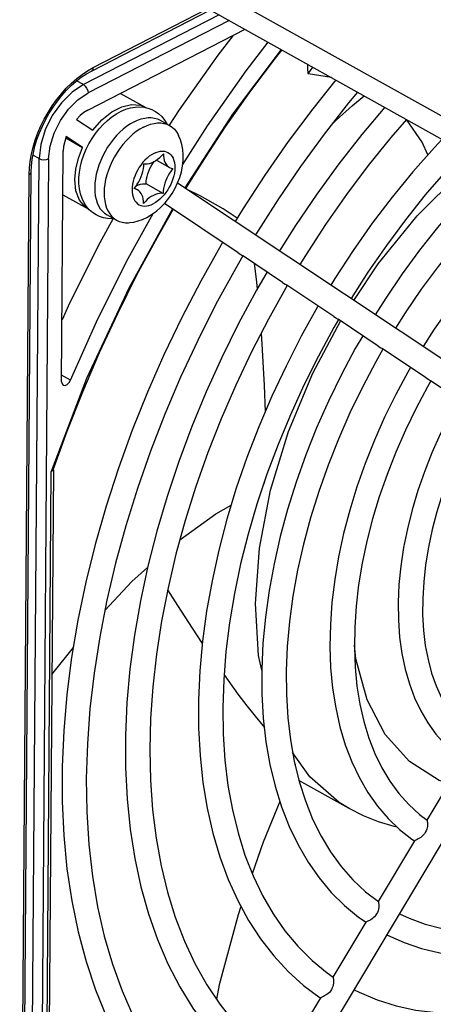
# Model space of a CAD drawing. Extents: x 0 to 420, y 0 to 297.
# Tile 22 of 45: x 374.6 to 380.69, y 81.43 to 95.95. Entities that reach past the tile are written whole.
import ezdxf

# ---------------------------------------------------------------- set-up
doc = ezdxf.new("R2010")
doc.units = 0
doc.header["$LTSCALE"] = 23.1
doc.layers.get('0').update_dxf_attribs({"linetype": 'CONTINUOUS'})

msp = doc.modelspace()

# ---------------------------------------------------------------- linework, layer by layer
at = {"color": 7, "linetype": 'CONTINUOUS'}
for p, q in [((376.944, 96.696), (381.062, 94.395)), ((376.942, 96.359), (381.001, 94.09)), ((375.655, 95.197), (377.408, 96.099)), ((375.603, 94.62), (377.921, 95.812)), ((378.848, 95.155), (378.917, 95.255)), ((379.193, 95.101), (378.848, 95.155)), ((376.083, 94.867), (376.447, 94.664)), ((376.447, 94.664), (376.457, 94.657)), ((375.435, 94.484), (375.676, 94.323)), ((376.668, 94.471), (376.807, 94.393)), ((375.277, 94.21), (375.525, 94.071)), ((375.525, 94.071), (375.284, 94.232)), ((375.215, 90.613), (375.241, 94.013)), ((376.614, 93.883), (376.783, 93.788)), ((374.629, 75.14), (374.768, 93.708)), ((376.288, 93.469), (376.332, 93.445)), ((376.711, 93.391), (376.461, 93.531)), ((383.122, 89.412), (376.925, 93.544)), ((375.236, 93.37), (375.607, 93.162)), ((375.617, 93.158), (375.607, 93.162)), ((377.819, 92.515), (376.731, 93.241)), ((375.887, 93.075), (376.026, 92.997)), ((377.819, 92.515), (377.857, 92.49)), ((378.473, 92.079), (377.881, 92.474)), ((378.473, 92.079), (378.512, 92.054)), ((379.228, 91.576), (378.535, 92.038)), ((379.229, 91.575), (379.267, 91.55)), ((379.883, 91.139), (379.29, 91.534)), ((379.883, 91.139), (379.921, 91.114)), ((380.588, 90.669), (379.945, 91.098)), ((380.357, 90.823), (380.317, 90.754)), ((380.588, 90.669), (380.626, 90.644)), ((378.199, 90.561), (378.215, 90.168)), ((381.293, 90.199), (380.65, 90.628)), ((375.094, 89.313), (375.024, 79.903)), ((375.084, 89.3), (375.064, 89.291)), ((375.093, 89.311), (375.084, 89.3)), ((378.177, 89.056), (378.178, 89.057)), ((376.699, 76.906), (383.166, 87.738)), ((375.072, 86.296), (375.389, 86.694)), ((378.653, 84.978), (378.659, 84.969)), ((380.602, 84.144), (381.139, 85.044)), ((378.659, 84.969), (378.657, 84.963)), ((379.454, 84.318), (378.713, 84.732)), ((379.884, 82.943), (380.421, 83.842)), ((379.218, 81.828), (379.704, 82.641)), ((378.45, 80.541), (379.038, 81.525)), ((379.026, 81.525), (379.034, 81.52))]:
    msp.add_line(p, q, dxfattribs=at)
at = {"color": 9, "linetype": 'CONTINUOUS'}
for p, q in [((377.538, 96.026), (375.536, 94.996)), ((375.679, 95.247), (377.372, 96.118)), ((377.686, 95.943), (375.605, 94.873)), ((375.536, 94.996), (375.437, 95.052)), ((374.744, 75.167), (374.884, 93.904)), ((374.884, 93.904), (374.794, 93.955)), ((375.025, 93.902), (374.885, 75.165)), ((374.598, 75.102), (374.737, 93.67)), ((375.585, 90.66), (375.064, 89.291)), ((375.348, 90.637), (375.216, 90.711)), ((374.993, 79.852), (375.064, 89.291))]:
    msp.add_line(p, q, dxfattribs=at)
at = {"color": 7, "linetype": 'CONTINUOUS'}
for points in [[(377.739, 95.718), (377.517, 95.431), (376.949, 94.624), (376.803, 94.396)], [(377, 93.816), (377.366, 94.39), (377.934, 95.198), (378.262, 95.621)], [(377.047, 93.463), (377.28, 93.839), (377.628, 94.368), (377.991, 94.884), (378.367, 95.385), (378.465, 95.508)], [(378.848, 95.155), (378.846, 95.238), (378.847, 95.294)], [(374.768, 93.708), (374.772, 93.798), (374.782, 93.892), (374.8, 93.988), (374.823, 94.086), (374.853, 94.185), (374.89, 94.284), (374.932, 94.382), (374.98, 94.479), (375.033, 94.574), (375.091, 94.665), (375.153, 94.752), (375.218, 94.835), (375.287, 94.912), (375.359, 94.983), (375.432, 95.048), (375.506, 95.105), (375.581, 95.155), (375.655, 95.197)], [(379.257, 95.065), (378.916, 94.639), (378.557, 94.158), (378.211, 93.661), (377.88, 93.152), (377.774, 92.978)], [(379.578, 94.885), (379.446, 94.727), (379.085, 94.266), (378.736, 93.789), (378.402, 93.298), (378.072, 92.779)], [(379.18, 94.388), (379.263, 94.47), (379.501, 94.686), (379.676, 94.831)], [(375.603, 94.62), (375.545, 94.584), (375.488, 94.539), (375.435, 94.484)], [(375.624, 93.151), (375.582, 93.199), (375.546, 93.254), (375.517, 93.316), (375.494, 93.386), (375.478, 93.461), (375.47, 93.539), (375.471, 93.623), (375.478, 93.707), (375.494, 93.792), (375.516, 93.877), (375.544, 93.961), (375.579, 94.044), (375.619, 94.124), (375.665, 94.201), (375.715, 94.275), (375.77, 94.345), (375.829, 94.409), (375.891, 94.468), (375.957, 94.52), (376.024, 94.566), (376.094, 94.604), (376.163, 94.632), (376.233, 94.653), (376.301, 94.665), (376.365, 94.668), (376.428, 94.663)], [(375.676, 94.323), (375.809, 94.475), (375.954, 94.593), (376.103, 94.67), (376.248, 94.704), (376.38, 94.691), (376.447, 94.664)], [(376.428, 94.663), (376.488, 94.65), (376.545, 94.629), (376.582, 94.611)], [(376.582, 94.611), (376.598, 94.602), (376.647, 94.567), (376.692, 94.524), (376.732, 94.474), (376.766, 94.417), (376.766, 94.416)], [(379.977, 94.663), (379.639, 94.26), (379.301, 93.827), (378.976, 93.379), (378.665, 92.919), (378.428, 92.542)], [(376.283, 94.448), (376.23, 94.418), (376.177, 94.382), (376.125, 94.341), (376.075, 94.296)], [(376.283, 94.448), (376.336, 94.473), (376.388, 94.491), (376.44, 94.503), (376.49, 94.509), (376.538, 94.509), (376.584, 94.503), (376.628, 94.49), (376.668, 94.471)], [(376.422, 94.37), (376.475, 94.395), (376.527, 94.413), (376.579, 94.425), (376.629, 94.431), (376.677, 94.431), (376.723, 94.425), (376.767, 94.412), (376.807, 94.393)], [(380.3, 94.482), (380.069, 94.216), (379.736, 93.802), (379.414, 93.374)], [(380.612, 93.959), (380.532, 94.145), (380.298, 94.481)], [(376.075, 94.296), (376.026, 94.246), (375.979, 94.191), (375.935, 94.134), (375.894, 94.073), (375.856, 94.009), (375.822, 93.944), (375.792, 93.877), (375.765, 93.809), (375.744, 93.741), (375.726, 93.674), (375.714, 93.607), (375.706, 93.541), (375.703, 93.477), (375.705, 93.416), (375.712, 93.358), (375.724, 93.304), (375.74, 93.253), (375.761, 93.207), (375.786, 93.166), (375.816, 93.13), (375.85, 93.1), (375.887, 93.075)], [(376.422, 94.37), (376.369, 94.34), (376.316, 94.305), (376.264, 94.264), (376.214, 94.218), (376.165, 94.168), (376.119, 94.114), (376.075, 94.056), (376.033, 93.995), (375.996, 93.932), (375.961, 93.866), (375.931, 93.799), (375.905, 93.732), (375.883, 93.663), (375.865, 93.596), (375.853, 93.529), (375.845, 93.463), (375.842, 93.4), (375.844, 93.339), (375.851, 93.281), (375.863, 93.226), (375.879, 93.176), (375.9, 93.13), (375.926, 93.088), (375.955, 93.052), (375.989, 93.022), (376.026, 92.997)], [(376.807, 94.393), (376.845, 94.368), (376.878, 94.338), (376.908, 94.302), (376.933, 94.261), (376.94, 94.247)], [(375.284, 94.232), (375.261, 94.157), (375.246, 94.084), (375.241, 94.013)], [(376.471, 93.036), (376.542, 93.078), (376.612, 93.128), (376.679, 93.186), (376.74, 93.25), (376.795, 93.319), (376.845, 93.391), (376.888, 93.467), (376.925, 93.546), (376.956, 93.627), (376.981, 93.71), (376.998, 93.794), (377.007, 93.877), (377.008, 93.96), (377.002, 94.037), (376.988, 94.113), (376.968, 94.182), (376.94, 94.247)], [(380.823, 94.19), (380.709, 94.07), (380.394, 93.712), (380.089, 93.338), (379.795, 92.951), (379.513, 92.551), (379.244, 92.138), (379.184, 92.038)], [(375.409, 93.595), (375.423, 93.749), (375.463, 93.91), (375.525, 94.071)], [(376.428, 93.828), (376.455, 93.826), (376.483, 93.828), (376.512, 93.833), (376.542, 93.843), (376.572, 93.857), (376.602, 93.874), (376.631, 93.895), (376.661, 93.919), (376.689, 93.946), (376.716, 93.976)], [(376.461, 93.531), (376.463, 93.567), (376.468, 93.605), (376.476, 93.643), (376.487, 93.681), (376.5, 93.72), (376.517, 93.758), (376.536, 93.795), (376.558, 93.831), (376.578, 93.86)], [(376.716, 93.976), (376.717, 93.941), (376.721, 93.909), (376.729, 93.879), (376.739, 93.851), (376.753, 93.827), (376.769, 93.806), (376.788, 93.788), (376.808, 93.774)], [(376.283, 93.462), (376.308, 93.494), (376.331, 93.528), (376.353, 93.564), (376.372, 93.601), (376.389, 93.639), (376.402, 93.678), (376.413, 93.717), (376.422, 93.755), (376.426, 93.792), (376.428, 93.828)], [(376.857, 93.757), (376.832, 93.725), (376.808, 93.691), (376.787, 93.655), (376.768, 93.618), (376.751, 93.58), (376.737, 93.541), (376.726, 93.503), (376.718, 93.465), (376.713, 93.427), (376.711, 93.391)], [(376.808, 93.774), (376.832, 93.764), (376.857, 93.757)], [(380.879, 93.72), (380.576, 93.369), (380.284, 93.003), (380.002, 92.622), (379.731, 92.23), (379.482, 91.839)], [(375.607, 93.162), (375.563, 93.193), (375.478, 93.293), (375.426, 93.43), (375.409, 93.595)], [(381.372, 93.567), (381.316, 93.512), (381.032, 93.206), (380.757, 92.886), (380.491, 92.552), (380.236, 92.205), (379.993, 91.847), (379.838, 91.602)], [(376.332, 93.445), (376.308, 93.456), (376.283, 93.462)], [(376.311, 93.499), (376.317, 93.502), (376.347, 93.516), (376.377, 93.526), (376.406, 93.532), (376.434, 93.533), (376.461, 93.531)], [(376.424, 93.243), (376.423, 93.278), (376.418, 93.31), (376.411, 93.34), (376.4, 93.368), (376.387, 93.392), (376.371, 93.414), (376.352, 93.431), (376.332, 93.445)], [(377.804, 93.027), (377.597, 93.162), (377.257, 93.357), (377.076, 93.443)], [(376.711, 93.391), (376.685, 93.393), (376.657, 93.392), (376.628, 93.386), (376.598, 93.376), (376.568, 93.362), (376.538, 93.345), (376.508, 93.324), (376.479, 93.3), (376.451, 93.273), (376.424, 93.243)], [(379.414, 93.374), (379.105, 92.932), (378.81, 92.477), (378.727, 92.343)], [(375.093, 89.311), (375.298, 89.883), (375.527, 90.466), (375.775, 91.045), (376.042, 91.62), (376.326, 92.188), (376.628, 92.748), (376.862, 93.153)], [(375.723, 93.075), (375.669, 93.11), (375.624, 93.151)], [(381.554, 93.24), (381.285, 92.949), (381.02, 92.639), (380.763, 92.315), (380.517, 91.978), (380.281, 91.63), (380.137, 91.403)], [(375.977, 93.02), (375.778, 92.663), (375.333, 91.774), (375.222, 91.525)], [(375.348, 90.637), (375.75, 91.541), (376.196, 92.43), (376.567, 93.096)], [(375.984, 93.02), (375.954, 93.018), (375.891, 93.021), (375.831, 93.032), (375.773, 93.051), (375.723, 93.075)], [(376.026, 92.997), (376.066, 92.978), (376.11, 92.966), (376.156, 92.959), (376.204, 92.959), (376.221, 92.96)], [(376.221, 92.96), (376.282, 92.969), (376.345, 92.985), (376.408, 93.007), (376.471, 93.036)], [(381.825, 92.751), (381.616, 92.536), (381.375, 92.268), (381.143, 91.987), (380.921, 91.693), (380.708, 91.389), (380.543, 91.132)], [(377.588, 92.669), (377.565, 92.631), (377.267, 92.099), (376.986, 91.559), (376.724, 91.011), (376.481, 90.457), (376.257, 89.899), (376.054, 89.338), (375.872, 88.776), (375.712, 88.214), (375.573, 87.654), (375.457, 87.097), (375.364, 86.546), (375.294, 86.001), (375.247, 85.464), (375.223, 84.937), (375.223, 84.422), (375.247, 83.918), (375.294, 83.429), (375.365, 82.956), (375.459, 82.499), (375.576, 82.061), (375.715, 81.642), (375.877, 81.244)], [(377.888, 92.47), (377.778, 92.28), (377.491, 91.755), (377.221, 91.221), (376.97, 90.682), (376.738, 90.137), (376.525, 89.588), (376.333, 89.038), (376.162, 88.487), (376.012, 87.938), (375.884, 87.392), (375.778, 86.85), (375.694, 86.315), (375.634, 85.787), (375.596, 85.269), (375.58, 84.761), (375.588, 84.266), (375.619, 83.784), (375.672, 83.318), (375.747, 82.867), (375.845, 82.435), (375.965, 82.02), (376.107, 81.626), (376.27, 81.253)], [(377.857, 92.49), (377.869, 92.482), (377.878, 92.476), (377.881, 92.474)], [(378.052, 92.36), (378.087, 92.083), (378.097, 91.98)], [(378.244, 92.232), (378.087, 91.962), (377.822, 91.47), (377.575, 90.97), (377.345, 90.463), (377.134, 89.952), (376.942, 89.438), (376.77, 88.922), (376.618, 88.407), (376.487, 87.892)], [(378.542, 92.034), (378.264, 91.536), (378.015, 91.053), (377.783, 90.563), (377.568, 90.068), (377.372, 89.569), (377.195, 89.069), (377.038, 88.568), (376.901, 88.068), (376.784, 87.572), (376.687, 87.079), (376.612, 86.593), (376.558, 86.113), (376.525, 85.643), (376.514, 85.183), (376.524, 84.734), (376.555, 84.299), (376.608, 83.878), (376.681, 83.473), (376.775, 83.084), (376.89, 82.713), (377.025, 82.361), (377.18, 82.029), (377.354, 81.718), (377.547, 81.429), (377.759, 81.162)], [(378.512, 92.054), (378.523, 92.046), (378.532, 92.04), (378.535, 92.038)], [(378.997, 91.73), (378.989, 91.716), (378.748, 91.284), (378.523, 90.845), (378.314, 90.4), (378.122, 89.95), (377.947, 89.496), (377.79, 89.041), (377.652, 88.585), (377.533, 88.13), (377.433, 87.678), (377.353, 87.23), (377.292, 86.787), (377.253, 86.35), (377.233, 85.922), (377.234, 85.504), (377.256, 85.097), (377.298, 84.701), (377.361, 84.32), (377.444, 83.954), (377.547, 83.604), (377.669, 83.272), (377.811, 82.959), (377.971, 82.666), (378.149, 82.393), (378.345, 82.142), (378.556, 81.913), (378.783, 81.708), (379.026, 81.525)], [(379.297, 91.53), (379.23, 91.412), (379, 90.99), (378.786, 90.561), (378.587, 90.127), (378.405, 89.689), (378.241, 89.248)], [(379.267, 91.55), (379.279, 91.542), (379.288, 91.536), (379.29, 91.534)], [(378.156, 91.326), (378.172, 91.085), (378.187, 90.811), (378.199, 90.561)], [(379.653, 91.292), (379.543, 91.103), (379.339, 90.718), (379.149, 90.327), (378.974, 89.932), (378.815, 89.533), (378.672, 89.132), (378.546, 88.729), (378.438, 88.328), (378.347, 87.929), (378.274, 87.532), (378.219, 87.141), (378.183, 86.756), (378.166, 86.378), (378.168, 86.008), (378.188, 85.649), (378.228, 85.302), (378.286, 84.967), (378.363, 84.646), (378.458, 84.34), (378.571, 84.051), (378.701, 83.779), (378.848, 83.526), (379.011, 83.292), (379.19, 83.078), (379.383, 82.885), (379.59, 82.713), (379.702, 82.638)], [(379.952, 91.094), (379.846, 90.906), (379.648, 90.532), (379.465, 90.152), (379.296, 89.768), (379.143, 89.381), (379.005, 88.992), (378.885, 88.603), (378.781, 88.216), (378.694, 87.831), (378.625, 87.45), (378.574, 87.075), (378.541, 86.707), (378.526, 86.347), (378.528, 85.997), (378.549, 85.657), (378.588, 85.33), (378.644, 85.016)], [(379.921, 91.114), (379.933, 91.106), (379.942, 91.1), (379.945, 91.098)], [(380.317, 90.754), (380.14, 90.425), (379.975, 90.09), (379.825, 89.751), (379.689, 89.408), (379.568, 89.064), (379.462, 88.719), (379.372, 88.374), (379.298, 88.032), (379.241, 87.693), (379.2, 87.358), (379.177, 87.03), (379.17, 86.708), (379.181, 86.396), (379.21, 86.093), (379.255, 85.801), (379.317, 85.522), (379.397, 85.257), (379.492, 85.006), (379.604, 84.771), (379.731, 84.553), (379.872, 84.353), (380.028, 84.171), (380.196, 84.008), (380.377, 83.864), (380.418, 83.838)], [(380.626, 90.644), (380.638, 90.636), (380.647, 90.63), (380.65, 90.628)], [(375.215, 90.613), (375.222, 90.58), (375.238, 90.562)], [(375.238, 90.562), (375.267, 90.558), (375.298, 90.572), (375.326, 90.6), (375.348, 90.637)], [(380.657, 90.624), (380.608, 90.537), (380.439, 90.221), (380.284, 89.9), (380.141, 89.574), (380.013, 89.246), (379.898, 88.917), (379.799, 88.588), (379.715, 88.261), (379.646, 87.936), (379.593, 87.616), (379.556, 87.301), (379.535, 86.993), (379.53, 86.693), (379.542, 86.403)], [(381.062, 90.353), (380.931, 90.113), (380.796, 89.841), (380.674, 89.565), (380.563, 89.286), (380.466, 89.006), (380.382, 88.725), (380.312, 88.445), (380.256, 88.166), (380.215, 87.891), (380.188, 87.62), (380.176, 87.355), (380.179, 87.097), (380.198, 86.846), (380.231, 86.605), (380.279, 86.375), (380.342, 86.155), (380.419, 85.949), (380.51, 85.756), (380.614, 85.579), (380.731, 85.416), (380.86, 85.27), (381, 85.14), (381.135, 85.038)], [(381.362, 90.153), (381.283, 90.009), (381.152, 89.752), (381.033, 89.491), (380.926, 89.227), (380.831, 88.962), (380.748, 88.696), (380.679, 88.432), (380.623, 88.171), (380.581, 87.913), (380.552, 87.661), (380.538, 87.414), (380.537, 87.176), (380.55, 86.945), (380.576, 86.724), (380.616, 86.514), (380.669, 86.314), (380.735, 86.126), (380.815, 85.951), (380.907, 85.79), (381.011, 85.643), (381.127, 85.511), (381.255, 85.396), (381.32, 85.347)], [(378.241, 89.248), (378.093, 88.806), (377.964, 88.364), (377.854, 87.925), (377.763, 87.489), (377.691, 87.058), (377.638, 86.633), (377.605, 86.217), (377.591, 85.809), (377.597, 85.413), (377.623, 85.028), (377.668, 84.656), (377.733, 84.299), (377.816, 83.957), (377.918, 83.631), (378.039, 83.323), (378.177, 83.034), (378.334, 82.763), (378.508, 82.513), (378.699, 82.284), (378.907, 82.077), (379.13, 81.893), (379.219, 81.829)], [(378.204, 89.139), (378.204, 89.138), (378.178, 89.057)], [(376.959, 88.279), (377.489, 88.662), (377.715, 88.791)], [(376.487, 87.892), (376.377, 87.381), (376.289, 86.874), (376.222, 86.373), (376.178, 85.88), (376.156, 85.396), (376.157, 84.923), (376.18, 84.461), (376.225, 84.013), (376.293, 83.58), (376.383, 83.163), (376.494, 82.764), (376.627, 82.384), (376.782, 82.024), (376.956, 81.685), (377.15, 81.369), (377.364, 81.076), (377.595, 80.807), (377.844, 80.562), (378.11, 80.344), (378.268, 80.236)], [(375.854, 87.238), (376.251, 87.665), (376.482, 87.872)], [(376.778, 87.541), (376.923, 87.312), (377.139, 86.979), (377.289, 86.753)], [(377.61, 86.287), (377.669, 86.204), (377.814, 86.006), (377.946, 85.831), (378.067, 85.677), (378.179, 85.54), (378.204, 85.51)], [(379.542, 86.403), (379.569, 86.123), (379.611, 85.855), (379.67, 85.599), (379.743, 85.356), (379.832, 85.128), (379.935, 84.915), (380.053, 84.718), (380.186, 84.537), (380.332, 84.374), (380.492, 84.229), (380.603, 84.146)], [(378.644, 85.016), (378.717, 84.716), (378.808, 84.431), (378.915, 84.162), (379.039, 83.911), (379.18, 83.676), (379.336, 83.461), (379.508, 83.266), (379.695, 83.09), (379.885, 82.945)], [(378.433, 84.419), (378.187, 83.819), (378.026, 83.355)], [(380.163, 84.04), (380.117, 84.05), (379.887, 84.122), (379.666, 84.211), (379.454, 84.318)], [(380.602, 84.14), (380.603, 84.133), (380.605, 84.123), (380.607, 84.11), (380.608, 84.095), (380.609, 84.077), (380.607, 84.056), (380.604, 84.034), (380.597, 84.01), (380.588, 83.986), (380.576, 83.963)], [(380.602, 84.145), (380.602, 84.144), (380.602, 84.14)], [(380.576, 83.963), (380.562, 83.942), (380.545, 83.922), (380.527, 83.905), (380.508, 83.89), (380.49, 83.878), (380.472, 83.868), (380.457, 83.861), (380.444, 83.855), (380.434, 83.85), (380.426, 83.846), (380.422, 83.843), (380.421, 83.842)], [(379.884, 82.943), (379.884, 82.942), (379.885, 82.938)], [(380.197, 82.765), (380.336, 82.697), (380.575, 82.611), (380.825, 82.549), (381.084, 82.51), (381.35, 82.495), (381.625, 82.503), (381.905, 82.534), (382.191, 82.588), (382.482, 82.665), (382.777, 82.765), (383.074, 82.886), (383.373, 83.03)], [(377.859, 82.871), (377.817, 82.748), (377.539, 81.716), (377.497, 81.503)], [(379.885, 82.938), (379.886, 82.931), (379.888, 82.921), (379.89, 82.909), (379.891, 82.894), (379.891, 82.875), (379.89, 82.855), (379.886, 82.832), (379.88, 82.808), (379.871, 82.784), (379.859, 82.761)], [(379.859, 82.761), (379.844, 82.74), (379.827, 82.72), (379.809, 82.703), (379.791, 82.688), (379.772, 82.676), (379.755, 82.667), (379.74, 82.659), (379.727, 82.654), (379.717, 82.649), (379.709, 82.645), (379.704, 82.642), (379.704, 82.641)], [(380.01, 82.452), (380.017, 82.448), (380.263, 82.339), (380.521, 82.252), (380.79, 82.189), (381.069, 82.15), (381.357, 82.135), (381.654, 82.144), (381.958, 82.178), (382.267, 82.236), (382.581, 82.319), (382.899, 82.426), (383.218, 82.556), (383.538, 82.709)], [(379.528, 81.644), (379.601, 81.606), (379.868, 81.493), (380.146, 81.405), (380.436, 81.343), (380.735, 81.307), (381.043, 81.297), (381.359, 81.313), (381.682, 81.354), (382.011, 81.42), (382.345, 81.511), (382.682, 81.627), (383.023, 81.768), (383.365, 81.932)], [(379.219, 81.823), (379.22, 81.816), (379.222, 81.806), (379.224, 81.793), (379.225, 81.778), (379.225, 81.759), (379.224, 81.738), (379.22, 81.716), (379.214, 81.692), (379.205, 81.669), (379.193, 81.646)], [(379.218, 81.828), (379.218, 81.827), (379.219, 81.823)], [(379.193, 81.646), (379.178, 81.624), (379.162, 81.605), (379.143, 81.588), (379.125, 81.573), (379.107, 81.561), (379.09, 81.552), (379.074, 81.544), (379.062, 81.538), (379.051, 81.534), (379.044, 81.53), (379.039, 81.526), (379.038, 81.525)]]:
    msp.add_lwpolyline(points, dxfattribs=at)
at = {"color": 9, "linetype": 'CONTINUOUS'}
for points in [[(378.451, 95.515), (377.735, 94.56), (377.033, 93.472)], [(374.737, 93.67), (374.742, 93.767), (374.753, 93.867), (374.771, 93.97), (374.797, 94.074), (374.828, 94.178), (374.867, 94.283), (374.911, 94.386), (374.961, 94.488), (375.017, 94.586), (375.077, 94.682), (375.142, 94.774), (375.212, 94.861), (375.284, 94.942), (375.36, 95.017), (375.438, 95.086), (375.518, 95.148), (375.598, 95.202), (375.679, 95.247)], [(375.679, 95.247), (375.678, 95.233), (375.675, 95.221), (375.67, 95.21), (375.663, 95.202), (375.655, 95.197)], [(375.025, 93.902), (375.046, 94.088), (375.105, 94.28), (375.197, 94.466), (375.317, 94.634), (375.456, 94.773), (375.605, 94.873)], [(375.536, 94.996), (375.369, 94.885), (375.213, 94.729), (375.078, 94.54)], [(375.536, 94.996), (375.563, 94.975), (375.585, 94.944), (375.6, 94.908), (375.605, 94.873)], [(375.078, 94.54), (374.974, 94.33), (374.908, 94.113), (374.884, 93.904)], [(376.573, 93.981), (376.605, 93.996), (376.638, 94.006), (376.669, 94.013), (376.7, 94.015), (376.73, 94.013), (376.757, 94.006), (376.783, 93.995), (376.806, 93.979), (376.827, 93.96), (376.845, 93.936), (376.859, 93.909), (376.871, 93.879), (376.879, 93.846), (376.884, 93.81), (376.886, 93.772), (376.884, 93.732), (376.878, 93.691), (376.869, 93.649), (376.857, 93.607), (376.842, 93.564), (376.824, 93.522), (376.802, 93.481), (376.779, 93.442), (376.753, 93.404), (376.725, 93.369), (376.695, 93.336), (376.664, 93.306), (376.632, 93.28), (376.6, 93.257), (376.567, 93.238)], [(374.884, 93.904), (374.916, 93.892), (374.954, 93.887), (374.993, 93.891), (375.025, 93.902)], [(376.573, 93.981), (376.54, 93.962), (376.507, 93.94), (376.475, 93.913), (376.444, 93.883), (376.415, 93.85), (376.387, 93.815), (376.361, 93.777), (376.337, 93.738), (376.316, 93.697), (376.298, 93.655), (376.282, 93.612), (376.27, 93.57), (376.261, 93.528), (376.256, 93.487), (376.254, 93.447), (376.255, 93.409), (376.26, 93.373), (376.268, 93.34), (376.28, 93.31), (376.295, 93.283), (376.313, 93.26), (376.333, 93.24), (376.357, 93.225), (376.382, 93.213), (376.41, 93.207), (376.439, 93.204), (376.47, 93.206), (376.502, 93.213), (376.534, 93.223), (376.567, 93.238)], [(374.737, 93.67), (374.749, 93.677), (374.758, 93.685), (374.764, 93.694), (374.767, 93.703), (374.768, 93.708)], [(379.522, 91.812), (379.879, 92.35), (380.458, 93.061), (381.085, 93.687), (381.238, 93.808)], [(376.848, 93.163), (376.21, 92.005), (375.585, 90.66)], [(378.166, 86.359), (378.119, 86.574), (378.072, 87.339), (378.131, 88.159), (378.294, 89.013), (378.559, 89.88), (378.917, 90.739), (379.328, 91.509)], [(380.926, 84.688), (380.78, 84.73), (380.341, 85.009), (379.983, 85.41), (379.717, 85.92), (379.55, 86.525), (379.531, 86.728)], [(379.454, 84.318), (379.307, 84.408), (378.872, 84.786), (378.621, 85.145)]]:
    msp.add_lwpolyline(points, dxfattribs=at)

doc.saveas('drawing.dxf')
